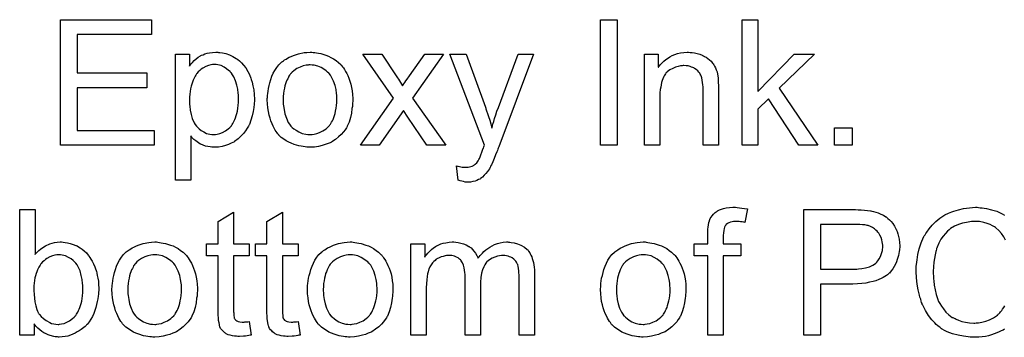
# Model space of a CAD drawing. Extents: x -1.6 to 9, y -2.8 to 5.2.
# Tile 148 of 197: x 6.447 to 7.074, y 1.787 to 1.989. Entities that reach past the tile are written whole.
import ezdxf

# ---------------------------------------------------------------- set-up
doc = ezdxf.new("R2010")
doc.units = 0
doc.layers.add('dfn6-15-57-c_document', color=1, linetype='CONTINUOUS')

msp = doc.modelspace()

# ---------------------------------------------------------------- linework, layer by layer
at = {"layer": 'dfn6-15-57-c_document', "color": 1}
for points in [[(6.530736, 1.979727), (6.483414, 1.979727), (6.483414, 1.955314), (6.527727, 1.955314), (6.527727, 1.945827), (6.483414, 1.945827), (6.483414, 1.918637), (6.532587, 1.918637), (6.532587, 1.90915), (6.47277, 1.90915), (6.47277, 1.989214), (6.530736, 1.989214), (6.530736, 1.979727)], [(6.827275, 1.90915), (6.81663, 1.90915), (6.81663, 1.989215), (6.827275, 1.989215), (6.827275, 1.90915)], [(6.916827, 1.943513), (6.940082, 1.967232), (6.952925, 1.967232), (6.930595, 1.945596), (6.955123, 1.90915), (6.942975, 1.90915), (6.923653, 1.938769), (6.916827, 1.932174), (6.916827, 1.90915), (6.906992, 1.90915), (6.906992, 1.989215), (6.916827, 1.989215), (6.916827, 1.943513)], [(6.573545, 1.968388), (6.574355, 1.968273), (6.57609, 1.968041), (6.578173, 1.967579), (6.580371, 1.966884), (6.582569, 1.965843), (6.584768, 1.96457), (6.584883, 1.96457), (6.584999, 1.964339), (6.585693, 1.963876), (6.586734, 1.96295), (6.588007, 1.961793), (6.589396, 1.960289), (6.590784, 1.958438), (6.592172, 1.95624), (6.593329, 1.95381), (6.593329, 1.953695), (6.593445, 1.953463), (6.593561, 1.953116), (6.593792, 1.952653), (6.594024, 1.951959), (6.594255, 1.951149), (6.594833, 1.949298), (6.595412, 1.946984), (6.595875, 1.944438), (6.596222, 1.941546), (6.596338, 1.938538), (6.596338, 1.938422), (6.596338, 1.938191), (6.596338, 1.937728), (6.596338, 1.937034), (6.596222, 1.936224), (6.596222, 1.935298), (6.59599, 1.933216), (6.595528, 1.93067), (6.594949, 1.928009), (6.594139, 1.925232), (6.593098, 1.922456), (6.593098, 1.92234), (6.592982, 1.922108), (6.592751, 1.921761), (6.59252, 1.921299), (6.59171, 1.920026), (6.590668, 1.918406), (6.589396, 1.91667), (6.587776, 1.914935), (6.585925, 1.913199), (6.583726, 1.91158), (6.583611, 1.91158), (6.583495, 1.911464), (6.583148, 1.911233), (6.582685, 1.911001), (6.581528, 1.910423), (6.579908, 1.909728), (6.577941, 1.909034), (6.575859, 1.908456), (6.573429, 1.907993), (6.570999, 1.907877), (6.570189, 1.907877), (6.569264, 1.907993), (6.568107, 1.908109), (6.566718, 1.90834), (6.565214, 1.908687), (6.56371, 1.90915), (6.562206, 1.909844), (6.56209, 1.90996), (6.561512, 1.910191), (6.560818, 1.910654), (6.559892, 1.911348), (6.558967, 1.912043), (6.55781, 1.912968), (6.556768, 1.914009), (6.555843, 1.915166), (6.555843, 1.886936), (6.546008, 1.886936), (6.546008, 1.967231), (6.554917, 1.967231), (6.554917, 1.959595), (6.555033, 1.959827), (6.555495, 1.960289), (6.556074, 1.961099), (6.557, 1.962025), (6.558041, 1.963182), (6.559198, 1.964223), (6.560586, 1.965264), (6.561975, 1.96619), (6.562206, 1.966306), (6.562669, 1.966537), (6.563595, 1.966884), (6.564752, 1.967347), (6.56614, 1.96781), (6.56776, 1.968157), (6.569611, 1.968388), (6.571694, 1.968504), (6.572966, 1.968504), (6.573545, 1.968388)], [(6.633709, 1.968389), (6.63475, 1.968273), (6.635907, 1.968041), (6.63718, 1.96781), (6.638684, 1.967579), (6.641808, 1.966537), (6.643427, 1.965959), (6.645047, 1.965149), (6.646667, 1.964339), (6.648287, 1.963182), (6.649791, 1.962025), (6.651295, 1.960637), (6.651411, 1.960521), (6.651642, 1.96029), (6.651989, 1.959827), (6.652452, 1.959248), (6.653031, 1.958438), (6.653725, 1.957397), (6.654419, 1.95624), (6.655113, 1.954967), (6.655807, 1.953579), (6.656502, 1.951843), (6.657196, 1.950108), (6.657774, 1.948141), (6.658237, 1.946058), (6.658584, 1.94386), (6.658816, 1.941546), (6.658931, 1.939001), (6.658931, 1.938885), (6.658931, 1.938538), (6.658931, 1.937959), (6.658931, 1.937149), (6.658816, 1.936224), (6.6587, 1.935067), (6.6587, 1.93391), (6.658468, 1.932637), (6.658121, 1.929745), (6.657427, 1.926852), (6.656617, 1.92396), (6.65546, 1.921299), (6.65546, 1.921183), (6.655345, 1.921067), (6.655113, 1.92072), (6.654882, 1.920257), (6.654072, 1.9191), (6.653031, 1.917712), (6.651642, 1.916092), (6.649907, 1.914472), (6.64794, 1.912852), (6.645626, 1.911348), (6.64551, 1.911348), (6.645394, 1.911233), (6.645047, 1.911001), (6.644469, 1.91077), (6.64389, 1.910539), (6.643196, 1.910307), (6.641461, 1.909613), (6.639494, 1.909034), (6.637064, 1.908456), (6.634519, 1.907993), (6.631742, 1.907877), (6.630585, 1.907877), (6.629659, 1.907993), (6.628618, 1.908109), (6.627461, 1.90834), (6.626073, 1.908572), (6.624684, 1.908803), (6.62156, 1.909729), (6.619825, 1.910423), (6.618205, 1.911117), (6.616585, 1.912043), (6.614965, 1.913084), (6.613461, 1.914241), (6.611957, 1.915629), (6.611841, 1.915745), (6.61161, 1.915976), (6.611263, 1.916439), (6.6108, 1.917133), (6.610222, 1.917943), (6.609643, 1.918869), (6.608949, 1.920026), (6.608255, 1.921414), (6.60756, 1.922918), (6.606866, 1.924654), (6.606288, 1.926505), (6.605709, 1.928472), (6.605247, 1.93067), (6.604899, 1.932984), (6.604668, 1.93553), (6.604552, 1.938191), (6.604552, 1.938422), (6.604552, 1.938885), (6.604668, 1.939695), (6.604668, 1.940852), (6.604784, 1.942124), (6.605015, 1.943744), (6.605247, 1.945364), (6.605709, 1.947215), (6.606172, 1.949066), (6.606751, 1.951033), (6.607445, 1.953116), (6.60837, 1.955083), (6.609296, 1.956934), (6.610569, 1.958785), (6.611841, 1.960521), (6.613461, 1.962025), (6.613577, 1.962141), (6.613808, 1.962256), (6.614271, 1.962603), (6.61485, 1.963066), (6.615544, 1.963529), (6.616469, 1.964108), (6.617395, 1.964686), (6.618552, 1.965265), (6.619825, 1.965843), (6.621213, 1.966422), (6.624337, 1.967463), (6.627924, 1.968273), (6.629775, 1.968389), (6.631742, 1.968504), (6.632899, 1.968504), (6.633709, 1.968389)], [(6.696997, 1.939232), (6.71817, 1.90915), (6.706137, 1.90915), (6.694104, 1.927084), (6.691327, 1.931364), (6.675708, 1.90915), (6.663791, 1.90915), (6.684964, 1.939232), (6.66541, 1.967232), (6.677443, 1.967232), (6.686584, 1.953463), (6.686699, 1.953348), (6.687046, 1.952885), (6.687509, 1.952075), (6.688088, 1.951265), (6.688666, 1.950224), (6.68936, 1.949182), (6.690055, 1.948141), (6.690633, 1.9471), (6.690749, 1.947215), (6.691096, 1.947678), (6.691559, 1.948372), (6.692137, 1.949182), (6.692831, 1.950224), (6.693526, 1.951265), (6.69503, 1.953463), (6.704864, 1.967232), (6.716781, 1.967232), (6.696997, 1.939232)], [(6.751954, 1.908225), (6.751954, 1.908109), (6.751838, 1.907762), (6.751607, 1.907299), (6.751376, 1.90672), (6.751029, 1.90591), (6.750681, 1.904985), (6.749872, 1.903018), (6.749062, 1.90082), (6.748136, 1.898621), (6.74721, 1.896655), (6.746748, 1.895845), (6.7464, 1.895035), (6.746285, 1.894803), (6.745938, 1.894225), (6.745359, 1.893415), (6.744665, 1.892374), (6.743739, 1.891217), (6.742698, 1.89006), (6.741657, 1.888903), (6.740384, 1.887977), (6.740268, 1.887861), (6.739806, 1.88763), (6.739111, 1.887283), (6.73807, 1.88682), (6.736913, 1.886357), (6.735525, 1.88601), (6.734021, 1.885779), (6.732285, 1.885663), (6.731822, 1.885663), (6.731244, 1.885779), (6.730434, 1.885779), (6.729508, 1.88601), (6.728467, 1.886242), (6.72731, 1.886473), (6.726037, 1.886936), (6.724996, 1.896076), (6.725112, 1.896076), (6.725574, 1.89596), (6.726153, 1.895845), (6.726847, 1.895613), (6.728698, 1.895266), (6.73055, 1.89515), (6.731128, 1.89515), (6.731707, 1.895266), (6.732401, 1.895266), (6.734136, 1.895613), (6.734946, 1.89596), (6.735756, 1.896307), (6.735872, 1.896307), (6.736103, 1.896539), (6.73645, 1.89677), (6.736913, 1.897117), (6.737954, 1.898043), (6.73888, 1.899316), (6.73888, 1.899431), (6.739111, 1.899663), (6.739343, 1.900126), (6.739574, 1.90082), (6.740037, 1.901745), (6.7405, 1.903134), (6.741194, 1.904754), (6.741888, 1.90672), (6.741888, 1.906836), (6.74212, 1.907299), (6.742351, 1.908109), (6.742814, 1.90915), (6.720831, 1.967232), (6.731244, 1.967232), (6.743392, 1.933563), (6.743392, 1.933447), (6.743508, 1.933331), (6.743624, 1.932984), (6.743739, 1.932406), (6.743971, 1.931827), (6.744202, 1.931133), (6.744781, 1.929513), (6.745475, 1.927546), (6.746169, 1.925232), (6.746863, 1.922803), (6.747557, 1.920142), (6.747557, 1.920257), (6.747673, 1.920489), (6.747789, 1.920836), (6.747905, 1.921299), (6.74802, 1.921877), (6.748252, 1.922571), (6.748715, 1.924307), (6.749293, 1.926274), (6.750103, 1.928588), (6.750797, 1.930902), (6.751723, 1.933331), (6.764218, 1.967232), (6.774053, 1.967232), (6.751954, 1.908225)], [(6.873786, 1.968389), (6.875059, 1.968273), (6.876563, 1.968041), (6.878183, 1.967694), (6.879918, 1.967232), (6.881538, 1.966537), (6.88177, 1.966422), (6.882232, 1.96619), (6.883042, 1.965843), (6.883968, 1.965265), (6.885125, 1.96457), (6.886166, 1.963645), (6.887207, 1.962719), (6.888133, 1.961562), (6.888249, 1.961447), (6.88848, 1.960984), (6.888827, 1.960405), (6.889406, 1.959595), (6.889868, 1.958438), (6.890331, 1.957281), (6.89091, 1.955893), (6.891257, 1.954389), (6.891257, 1.954273), (6.891373, 1.95381), (6.891488, 1.953116), (6.891604, 1.95219), (6.891604, 1.950802), (6.89172, 1.949182), (6.891835, 1.947215), (6.891835, 1.944786), (6.891835, 1.90915), (6.882001, 1.90915), (6.882001, 1.944323), (6.882001, 1.944439), (6.882001, 1.944554), (6.882001, 1.945364), (6.882001, 1.946406), (6.881885, 1.947678), (6.88177, 1.949182), (6.881538, 1.950686), (6.881191, 1.952075), (6.880844, 1.953348), (6.880844, 1.953463), (6.880613, 1.95381), (6.880265, 1.954389), (6.879918, 1.955083), (6.87934, 1.955777), (6.878646, 1.956587), (6.87772, 1.957397), (6.876679, 1.958091), (6.876563, 1.958207), (6.876216, 1.958438), (6.875522, 1.95867), (6.874712, 1.959017), (6.873786, 1.959364), (6.872629, 1.959711), (6.871241, 1.959827), (6.869852, 1.959942), (6.869274, 1.959942), (6.868811, 1.959827), (6.867654, 1.959711), (6.86615, 1.95948), (6.86453, 1.958901), (6.862679, 1.958207), (6.860828, 1.957281), (6.859092, 1.955893), (6.858861, 1.955661), (6.858398, 1.955083), (6.858051, 1.95462), (6.857704, 1.954042), (6.857241, 1.953348), (6.856894, 1.952538), (6.856431, 1.951612), (6.855968, 1.950455), (6.855621, 1.949182), (6.855274, 1.947794), (6.855043, 1.94629), (6.854811, 1.94467), (6.85458, 1.942703), (6.85458, 1.940736), (6.85458, 1.90915), (6.844745, 1.90915), (6.844745, 1.967232), (6.853539, 1.967232), (6.853539, 1.958901), (6.853654, 1.959017), (6.853886, 1.959364), (6.854233, 1.959827), (6.854696, 1.960405), (6.85539, 1.961099), (6.8562, 1.961909), (6.857125, 1.962835), (6.858282, 1.963761), (6.859439, 1.96457), (6.860828, 1.965496), (6.862332, 1.966306), (6.863952, 1.967), (6.865803, 1.967579), (6.867654, 1.968041), (6.869737, 1.968389), (6.871935, 1.968504), (6.872861, 1.968504), (6.873786, 1.968389)], [(6.570768, 1.960752), (6.570189, 1.960752), (6.569727, 1.960637), (6.56857, 1.960405), (6.567065, 1.960058), (6.56533, 1.959364), (6.563479, 1.958322), (6.562438, 1.957628), (6.561512, 1.956818), (6.560586, 1.955893), (6.559661, 1.954851), (6.559661, 1.954736), (6.559429, 1.95462), (6.559198, 1.954273), (6.558967, 1.95381), (6.558619, 1.953116), (6.558157, 1.952422), (6.557694, 1.951496), (6.557347, 1.950571), (6.556884, 1.949414), (6.556421, 1.948141), (6.556074, 1.946753), (6.555611, 1.945248), (6.55538, 1.943513), (6.555148, 1.941777), (6.554917, 1.939926), (6.554917, 1.937844), (6.554917, 1.937728), (6.554917, 1.937381), (6.554917, 1.936802), (6.555033, 1.935992), (6.555033, 1.935067), (6.555148, 1.934025), (6.555495, 1.931596), (6.556074, 1.928819), (6.556768, 1.926158), (6.557925, 1.923497), (6.558619, 1.92234), (6.559429, 1.921299), (6.559661, 1.921067), (6.560239, 1.920489), (6.561165, 1.919563), (6.562438, 1.918637), (6.564057, 1.917712), (6.565908, 1.916786), (6.567991, 1.916208), (6.569148, 1.916092), (6.570305, 1.915976), (6.570999, 1.915976), (6.571462, 1.916092), (6.572619, 1.916323), (6.574239, 1.91667), (6.575974, 1.917365), (6.577826, 1.91829), (6.579677, 1.919679), (6.580602, 1.920489), (6.581528, 1.921414), (6.581528, 1.92153), (6.581759, 1.921646), (6.581991, 1.921993), (6.582222, 1.922456), (6.582685, 1.923034), (6.583032, 1.923844), (6.583495, 1.924654), (6.583958, 1.925695), (6.584305, 1.926736), (6.584768, 1.928125), (6.58523, 1.929513), (6.585578, 1.931017), (6.585809, 1.932753), (6.58604, 1.934604), (6.586272, 1.936571), (6.586272, 1.938653), (6.586272, 1.938769), (6.586272, 1.939116), (6.586272, 1.939695), (6.586156, 1.940505), (6.586156, 1.94143), (6.58604, 1.942472), (6.585693, 1.944901), (6.585115, 1.947562), (6.584305, 1.950224), (6.583148, 1.952885), (6.582454, 1.954157), (6.581644, 1.955199), (6.581644, 1.955314), (6.581412, 1.95543), (6.580834, 1.956124), (6.579908, 1.956934), (6.578636, 1.957975), (6.577016, 1.959017), (6.575164, 1.959942), (6.573082, 1.960521), (6.571925, 1.960637), (6.570768, 1.960752)], [(6.631742, 1.960405), (6.631048, 1.960405), (6.630469, 1.96029), (6.629196, 1.960174), (6.627461, 1.959711), (6.625494, 1.959017), (6.623411, 1.958091), (6.621444, 1.956703), (6.620403, 1.955777), (6.619478, 1.954852), (6.619478, 1.954736), (6.619246, 1.95462), (6.619015, 1.954273), (6.618668, 1.95381), (6.618321, 1.953232), (6.617974, 1.952538), (6.617511, 1.951612), (6.617048, 1.950686), (6.616585, 1.949529), (6.616122, 1.948372), (6.615775, 1.946984), (6.615428, 1.94548), (6.615081, 1.94386), (6.61485, 1.942125), (6.614734, 1.940158), (6.614618, 1.938191), (6.614618, 1.938075), (6.614618, 1.937728), (6.614618, 1.937149), (6.614734, 1.93634), (6.614734, 1.935414), (6.61485, 1.934373), (6.615197, 1.931943), (6.615775, 1.929166), (6.616701, 1.926389), (6.617858, 1.923728), (6.618668, 1.922571), (6.619478, 1.921414), (6.619593, 1.921414), (6.619709, 1.921183), (6.620403, 1.920604), (6.621444, 1.919679), (6.622833, 1.918753), (6.624568, 1.917712), (6.626651, 1.916786), (6.629081, 1.916208), (6.630353, 1.916092), (6.631742, 1.915976), (6.632436, 1.915976), (6.633015, 1.916092), (6.634287, 1.916323), (6.636023, 1.916671), (6.637874, 1.917365), (6.639957, 1.91829), (6.641923, 1.919679), (6.642965, 1.920604), (6.64389, 1.92153), (6.644006, 1.921646), (6.644122, 1.921761), (6.644353, 1.922109), (6.6447, 1.922571), (6.645047, 1.92315), (6.64551, 1.923844), (6.645973, 1.92477), (6.646436, 1.925695), (6.646899, 1.926852), (6.647246, 1.928125), (6.647708, 1.929513), (6.648056, 1.931017), (6.648403, 1.932753), (6.648634, 1.934488), (6.648865, 1.936455), (6.648865, 1.938538), (6.648865, 1.938654), (6.648865, 1.939001), (6.648865, 1.939579), (6.64875, 1.940273), (6.64875, 1.941199), (6.648634, 1.94224), (6.648287, 1.94467), (6.647708, 1.947215), (6.646783, 1.949992), (6.64551, 1.952538), (6.644816, 1.95381), (6.64389, 1.954852), (6.64389, 1.954967), (6.643659, 1.955083), (6.642965, 1.955777), (6.641923, 1.956587), (6.640535, 1.957628), (6.6388, 1.95867), (6.636717, 1.959595), (6.634403, 1.960174), (6.63313, 1.96029), (6.631742, 1.960405)], [(6.976991, 1.90915), (6.965768, 1.90915), (6.965768, 1.920373), (6.976991, 1.920373), (6.976991, 1.90915)], [(6.903752, 1.869534), (6.905141, 1.869419), (6.906761, 1.869187), (6.908381, 1.868956), (6.910232, 1.868609), (6.908728, 1.860047), (6.908612, 1.860047), (6.908265, 1.860163), (6.907686, 1.860278), (6.906876, 1.860394), (6.905951, 1.860394), (6.905025, 1.86051), (6.902943, 1.860626), (6.902248, 1.860626), (6.901439, 1.86051), (6.900513, 1.860394), (6.899472, 1.860163), (6.89843, 1.859816), (6.897505, 1.859353), (6.896695, 1.858659), (6.896579, 1.858543), (6.896463, 1.858312), (6.896116, 1.857849), (6.895769, 1.857039), (6.895422, 1.856113), (6.895191, 1.854956), (6.894959, 1.853452), (6.894844, 1.851601), (6.894844, 1.846279), (6.906066, 1.846279), (6.906066, 1.838642), (6.894844, 1.838642), (6.894844, 1.788197), (6.885009, 1.788197), (6.885009, 1.838642), (6.876332, 1.838642), (6.876332, 1.846279), (6.885009, 1.846279), (6.885009, 1.852411), (6.885009, 1.852526), (6.885009, 1.852642), (6.885009, 1.853336), (6.885125, 1.854378), (6.885125, 1.85565), (6.88524, 1.857039), (6.885472, 1.858543), (6.885703, 1.859931), (6.88605, 1.861088), (6.886166, 1.861204), (6.886282, 1.861783), (6.886629, 1.862477), (6.887207, 1.863287), (6.887902, 1.864212), (6.888712, 1.865254), (6.889753, 1.866295), (6.891025, 1.86722), (6.891141, 1.867336), (6.89172, 1.867568), (6.89253, 1.86803), (6.893687, 1.868493), (6.895075, 1.86884), (6.89681, 1.869303), (6.898777, 1.869534), (6.901091, 1.86965), (6.902711, 1.86965), (6.903752, 1.869534)], [(7.074063, 1.792015), (7.073137, 1.791437), (7.071865, 1.790858), (7.070592, 1.79028), (7.069088, 1.789586), (7.067468, 1.789007), (7.065733, 1.788429), (7.063881, 1.78785), (7.061914, 1.787387), (7.059832, 1.787156), (7.057633, 1.786925), (7.055319, 1.786809), (7.054047, 1.786809), (7.053121, 1.786925), (7.05208, 1.786925), (7.050807, 1.78704), (7.049419, 1.787272), (7.047799, 1.787503), (7.044444, 1.788082), (7.040973, 1.789007), (7.037502, 1.79028), (7.035882, 1.79109), (7.034262, 1.792015), (7.034146, 1.792131), (7.033915, 1.792247), (7.033452, 1.792594), (7.032989, 1.793057), (7.032295, 1.79352), (7.031485, 1.794214), (7.03056, 1.795024), (7.029634, 1.795949), (7.028708, 1.796991), (7.027667, 1.798032), (7.025585, 1.800693), (7.023618, 1.803817), (7.021882, 1.807288), (7.021882, 1.807403), (7.021651, 1.807751), (7.021535, 1.808329), (7.021188, 1.809023), (7.020957, 1.809949), (7.020609, 1.811106), (7.020147, 1.812379), (7.0198, 1.813767), (7.019453, 1.815271), (7.01899, 1.817007), (7.018411, 1.820593), (7.017948, 1.824643), (7.017717, 1.828808), (7.017717, 1.828924), (7.017717, 1.829387), (7.017717, 1.830081), (7.017833, 1.830891), (7.017833, 1.832048), (7.017948, 1.833205), (7.018064, 1.834709), (7.018296, 1.836213), (7.018874, 1.839568), (7.019684, 1.843271), (7.020841, 1.846973), (7.022461, 1.85056), (7.022576, 1.850675), (7.022692, 1.851022), (7.022923, 1.851485), (7.023386, 1.852064), (7.023849, 1.852874), (7.024428, 1.853799), (7.025932, 1.855882), (7.027899, 1.858196), (7.030213, 1.86051), (7.032874, 1.862824), (7.035998, 1.864791), (7.036113, 1.864906), (7.03646, 1.865022), (7.036923, 1.865254), (7.037502, 1.865601), (7.038427, 1.865948), (7.039353, 1.866295), (7.04051, 1.866758), (7.041783, 1.86722), (7.043171, 1.867683), (7.044675, 1.868146), (7.047915, 1.86884), (7.051617, 1.869419), (7.055435, 1.86965), (7.056592, 1.86965), (7.057402, 1.869534)], [(7.057402, 1.869534), (7.058443, 1.869419), (7.059716, 1.869303), (7.060989, 1.869187), (7.062493, 1.86884), (7.065617, 1.868146), (7.069088, 1.867105), (7.070823, 1.86641), (7.072443, 1.865601), (7.074063, 1.864559)], [(6.456688, 1.839684), (6.456803, 1.839799), (6.456919, 1.840031), (6.457266, 1.840378), (6.457845, 1.840956), (6.458423, 1.841535), (6.459117, 1.842229), (6.460043, 1.842923), (6.460969, 1.843618), (6.463283, 1.845122), (6.465944, 1.846279), (6.467448, 1.846857), (6.469068, 1.847204), (6.470803, 1.847436), (6.472539, 1.847551), (6.473464, 1.847551), (6.474506, 1.847436), (6.475778, 1.84732), (6.477282, 1.846973), (6.479018, 1.846626), (6.480869, 1.846047), (6.482605, 1.845353), (6.482836, 1.845237), (6.483414, 1.845006), (6.48434, 1.844427), (6.485381, 1.843733), (6.486654, 1.842923), (6.487927, 1.841882), (6.489315, 1.840609), (6.490472, 1.839221), (6.490588, 1.839105), (6.490935, 1.838527), (6.491513, 1.837717), (6.492208, 1.836676), (6.493017, 1.835287), (6.493827, 1.833667), (6.494637, 1.831816), (6.495332, 1.829849), (6.495332, 1.829734), (6.495447, 1.829618), (6.495563, 1.829271), (6.495679, 1.828924), (6.49591, 1.827767), (6.496257, 1.826263), (6.496604, 1.824527), (6.496951, 1.82256), (6.497067, 1.820362), (6.497183, 1.818048), (6.497183, 1.817932), (6.497183, 1.817354), (6.497183, 1.816659), (6.497067, 1.815618), (6.496951, 1.814345), (6.496836, 1.812957), (6.496604, 1.811337), (6.496257, 1.809602), (6.495332, 1.805899), (6.494753, 1.803932), (6.494059, 1.802081), (6.493249, 1.800114), (6.492208, 1.798379), (6.491051, 1.796643), (6.489778, 1.795024), (6.489662, 1.794908), (6.489431, 1.794676), (6.489084, 1.794329), (6.488505, 1.793751), (6.487695, 1.793172), (6.486885, 1.792478), (6.48596, 1.791784), (6.484803, 1.790974), (6.48353, 1.79028), (6.482257, 1.78947), (6.479133, 1.788197), (6.477514, 1.787619), (6.475778, 1.787272), (6.473927, 1.78704), (6.472076, 1.786925), (6.471613, 1.786925), (6.471034, 1.78704), (6.47034, 1.78704), (6.46953, 1.787156), (6.468489, 1.787387), (6.466175, 1.787966), (6.464902, 1.788429), (6.46363, 1.789007), (6.462241, 1.789701), (6.460969, 1.790511), (6.45958, 1.791553), (6.458307, 1.792709), (6.45715, 1.793982), (6.455993, 1.795486), (6.455993, 1.788197), (6.446853, 1.788197), (6.446853, 1.868262), (6.456688, 1.868262), (6.456688, 1.839684)], [(6.583032, 1.846279), (6.592982, 1.846279), (6.592982, 1.838642), (6.583032, 1.838642), (6.583032, 1.804511), (6.583032, 1.80428), (6.583032, 1.803817), (6.583032, 1.803122), (6.583148, 1.802313), (6.583264, 1.800461), (6.583379, 1.799651), (6.583495, 1.799073), (6.583611, 1.798842), (6.583958, 1.798379), (6.584421, 1.7978), (6.58523, 1.797222), (6.585462, 1.797106), (6.58604, 1.796875), (6.587082, 1.796643), (6.588586, 1.796528), (6.589743, 1.796528), (6.590321, 1.796643), (6.591131, 1.796643), (6.592057, 1.796759), (6.592982, 1.796875), (6.594255, 1.788197), (6.594024, 1.788197), (6.593561, 1.788082), (6.592751, 1.787966), (6.59171, 1.78785), (6.590553, 1.787619), (6.58928, 1.787503), (6.586734, 1.787387), (6.585809, 1.787387), (6.584883, 1.787503), (6.583726, 1.787619), (6.582338, 1.787734), (6.580949, 1.788082), (6.579677, 1.788429), (6.578404, 1.789007), (6.578288, 1.789123), (6.577941, 1.789354), (6.577479, 1.789701), (6.576784, 1.79028), (6.576206, 1.790858), (6.575512, 1.791668), (6.574817, 1.792478), (6.574355, 1.793519), (6.574355, 1.793635), (6.574123, 1.794098), (6.574007, 1.794908), (6.573776, 1.796065), (6.573545, 1.797569), (6.573429, 1.798495), (6.573429, 1.799536), (6.573313, 1.800809), (6.573198, 1.802081), (6.573198, 1.80347), (6.573198, 1.805089), (6.573198, 1.838642), (6.565908, 1.838642), (6.565908, 1.846279), (6.573198, 1.846279), (6.573198, 1.860625), (6.583032, 1.866526), (6.583032, 1.846279)], [(6.614155, 1.846279), (6.624106, 1.846279), (6.624106, 1.838642), (6.614155, 1.838642), (6.614155, 1.804511), (6.614155, 1.80428), (6.614155, 1.803817), (6.614155, 1.803123), (6.614271, 1.802313), (6.614387, 1.800461), (6.614502, 1.799652), (6.614618, 1.799073), (6.614734, 1.798842), (6.615081, 1.798379), (6.615544, 1.7978), (6.616354, 1.797222), (6.616585, 1.797106), (6.617164, 1.796875), (6.618205, 1.796643), (6.619709, 1.796528), (6.620866, 1.796528), (6.621444, 1.796643), (6.622254, 1.796643), (6.62318, 1.796759), (6.624106, 1.796875), (6.625378, 1.788197), (6.625147, 1.788197), (6.624684, 1.788082), (6.623874, 1.787966), (6.622833, 1.78785), (6.621676, 1.787619), (6.620403, 1.787503), (6.617858, 1.787387), (6.616932, 1.787387), (6.616007, 1.787503), (6.61485, 1.787619), (6.613461, 1.787735), (6.612073, 1.788082), (6.6108, 1.788429), (6.609527, 1.789007), (6.609412, 1.789123), (6.609065, 1.789354), (6.608602, 1.789701), (6.607908, 1.79028), (6.607329, 1.790858), (6.606635, 1.791668), (6.605941, 1.792478), (6.605478, 1.793519), (6.605478, 1.793635), (6.605247, 1.794098), (6.605131, 1.794908), (6.604899, 1.796065), (6.604668, 1.797569), (6.604552, 1.798495), (6.604552, 1.799536), (6.604437, 1.800809), (6.604321, 1.802081), (6.604321, 1.80347), (6.604321, 1.805089), (6.604321, 1.838642), (6.597032, 1.838642), (6.597032, 1.846279), (6.604321, 1.846279), (6.604321, 1.860625), (6.614155, 1.866526), (6.614155, 1.846279)], [(6.980809, 1.868146), (6.982776, 1.86803), (6.984858, 1.867915), (6.986825, 1.867683), (6.988561, 1.867452), (6.988792, 1.867452), (6.989602, 1.86722), (6.990643, 1.866989), (6.992032, 1.866642), (6.993536, 1.866063), (6.995155, 1.865369), (6.996891, 1.864559), (6.998395, 1.863634), (6.998627, 1.863518), (6.999089, 1.863171), (6.999783, 1.862477), (7.000709, 1.861667), (7.00175, 1.860626), (7.002792, 1.859237), (7.003949, 1.857733), (7.004874, 1.855997), (7.00499, 1.855766), (7.005221, 1.855188), (7.005684, 1.854146), (7.006147, 1.852758), (7.006494, 1.851138), (7.006957, 1.849287), (7.007188, 1.847204), (7.007304, 1.845006), (7.007304, 1.84489), (7.007304, 1.844543), (7.007304, 1.84408), (7.007188, 1.843271), (7.007073, 1.842461), (7.006957, 1.841419), (7.006725, 1.840262), (7.006494, 1.83899), (7.005684, 1.836329), (7.005221, 1.83494), (7.004527, 1.833436), (7.003717, 1.831932), (7.002907, 1.830543), (7.001866, 1.829155), (7.000709, 1.827767), (7.000593, 1.827651), (7.000362, 1.82742), (7.000015, 1.827072), (6.999436, 1.826725), (6.998742, 1.826147), (6.997817, 1.825568), (6.99666, 1.824874), (6.995387, 1.824296), (6.993883, 1.823601), (6.992147, 1.822907), (6.990296, 1.822329), (6.988098, 1.821866), (6.985784, 1.821403), (6.983238, 1.821056), (6.980346, 1.820825), (6.977338, 1.820709), (6.956859, 1.820709), (6.956859, 1.788197), (6.946214, 1.788197), (6.946214, 1.868262), (6.979073, 1.868262), (6.980809, 1.868146)], [(6.979767, 1.858774), (6.956859, 1.858774), (6.956859, 1.830196), (6.978379, 1.830196), (6.979189, 1.830312), (6.979999, 1.830312), (6.980924, 1.830428), (6.983123, 1.830659), (6.985552, 1.831122), (6.987982, 1.831816), (6.99018, 1.832742), (6.991222, 1.83332), (6.992032, 1.834014), (6.992263, 1.834246), (6.992726, 1.834709), (6.99342, 1.835634), (6.99423, 1.836791), (6.99504, 1.838295), (6.995734, 1.840147), (6.996197, 1.842229), (6.996428, 1.844659), (6.996428, 1.844775), (6.996428, 1.84489), (6.996428, 1.845469), (6.996312, 1.84651), (6.996081, 1.847667), (6.99585, 1.84894), (6.995387, 1.850444), (6.994693, 1.851832), (6.993883, 1.853221), (6.993767, 1.853336), (6.99342, 1.853799), (6.992842, 1.854378), (6.992147, 1.855188), (6.991106, 1.855997), (6.989949, 1.856692), (6.988676, 1.857386), (6.987172, 1.857964), (6.987056, 1.857964), (6.986594, 1.85808), (6.9859, 1.858196), (6.984974, 1.858427), (6.983586, 1.858543), (6.98185, 1.858659), (6.979767, 1.858774)], [(7.074641, 1.848708), (7.073484, 1.850791), (7.072096, 1.852874), (7.07036, 1.854841), (7.068509, 1.856576), (7.068278, 1.856807), (7.067584, 1.85727), (7.066427, 1.857849), (7.064923, 1.858659), (7.062956, 1.859353), (7.060757, 1.860047), (7.058096, 1.86051), (7.055204, 1.860626), (7.054278, 1.860626), (7.0537, 1.86051), (7.05289, 1.86051), (7.051964, 1.860394), (7.049766, 1.860047), (7.047336, 1.859584), (7.044791, 1.858774), (7.04213, 1.857617), (7.0397, 1.856113), (7.039584, 1.856113), (7.039469, 1.855882), (7.038659, 1.855303), (7.037617, 1.854378), (7.036345, 1.852989), (7.034841, 1.851254), (7.033452, 1.849287), (7.03218, 1.846857), (7.031023, 1.844196), (7.031023, 1.84408), (7.030907, 1.843849), (7.030791, 1.843502), (7.030675, 1.842923), (7.030444, 1.842229), (7.030213, 1.841419), (7.029865, 1.839452), (7.029403, 1.837138), (7.02894, 1.834593), (7.028708, 1.831816), (7.028593, 1.828808), (7.028593, 1.828692), (7.028593, 1.828345), (7.028593, 1.827767), (7.028593, 1.827072), (7.028708, 1.826263), (7.028708, 1.825221), (7.028824, 1.824064), (7.02894, 1.822792), (7.029287, 1.820015), (7.029865, 1.817007), (7.03056, 1.813998), (7.031485, 1.81099), (7.031485, 1.810874), (7.031601, 1.810643), (7.031832, 1.810296), (7.032064, 1.809717), (7.032758, 1.808329), (7.033799, 1.806709), (7.035072, 1.804858), (7.036692, 1.802891), (7.038543, 1.801156), (7.040741, 1.799536), (7.040857, 1.799536), (7.041088, 1.79942), (7.041435, 1.799189), (7.041898, 1.798957), (7.042477, 1.798726), (7.043171, 1.798379), (7.044791, 1.797685), (7.046873, 1.796991), (7.049187, 1.796412), (7.051733, 1.795949), (7.054394, 1.795833), (7.055204, 1.795833), (7.055898, 1.795949), (7.056708, 1.795949), (7.057518, 1.796065), (7.0596, 1.796528), (7.06203, 1.797106), (7.06446, 1.798032), (7.067005, 1.799304), (7.068278, 1.799999), (7.069435, 1.800924), (7.069551, 1.80104), (7.069666, 1.801156), (7.070013, 1.801503), (7.070476, 1.80185), (7.070939, 1.802428), (7.071517, 1.803123), (7.072212, 1.803817), (7.07279, 1.804742), (7.073484, 1.805784), (7.074294, 1.806941)], [(6.534785, 1.847436), (6.535827, 1.84732), (6.536984, 1.847089), (6.538256, 1.846857), (6.53976, 1.846626), (6.542884, 1.845584), (6.544504, 1.845006), (6.546124, 1.844196), (6.547744, 1.843386), (6.549363, 1.842229), (6.550868, 1.841072), (6.552372, 1.839684), (6.552487, 1.839568), (6.552719, 1.839337), (6.553066, 1.838874), (6.553529, 1.838295), (6.554107, 1.837485), (6.554801, 1.836444), (6.555495, 1.835287), (6.55619, 1.834014), (6.556884, 1.832626), (6.557578, 1.83089), (6.558272, 1.829155), (6.558851, 1.827188), (6.559314, 1.825105), (6.559661, 1.822907), (6.559892, 1.820593), (6.560008, 1.818048), (6.560008, 1.817932), (6.560008, 1.817585), (6.560008, 1.817006), (6.560008, 1.816197), (6.559892, 1.815271), (6.559776, 1.814114), (6.559776, 1.812957), (6.559545, 1.811684), (6.559198, 1.808792), (6.558504, 1.805899), (6.557694, 1.803007), (6.556537, 1.800346), (6.556537, 1.80023), (6.556421, 1.800114), (6.55619, 1.799767), (6.555958, 1.799304), (6.555148, 1.798147), (6.554107, 1.796759), (6.552719, 1.795139), (6.550983, 1.793519), (6.549016, 1.7919), (6.546702, 1.790396), (6.546587, 1.790396), (6.546471, 1.79028), (6.546124, 1.790048), (6.545545, 1.789817), (6.544967, 1.789586), (6.544273, 1.789354), (6.542537, 1.78866), (6.54057, 1.788082), (6.538141, 1.787503), (6.535595, 1.78704), (6.532818, 1.786925), (6.531661, 1.786925), (6.530736, 1.78704), (6.529694, 1.787156), (6.528537, 1.787387), (6.527149, 1.787619), (6.525761, 1.78785), (6.522637, 1.788776), (6.520901, 1.78947), (6.519281, 1.790164), (6.517662, 1.79109), (6.516042, 1.792131), (6.514538, 1.793288), (6.513034, 1.794676), (6.512918, 1.794792), (6.512686, 1.795024), (6.512339, 1.795486), (6.511877, 1.79618), (6.511298, 1.79699), (6.51072, 1.797916), (6.510025, 1.799073), (6.509331, 1.800461), (6.508637, 1.801966), (6.507943, 1.803701), (6.507364, 1.805552), (6.506786, 1.807519), (6.506323, 1.809717), (6.505976, 1.812031), (6.505744, 1.814577), (6.505629, 1.817238), (6.505629, 1.817469), (6.505629, 1.817932), (6.505744, 1.818742), (6.505744, 1.819899), (6.50586, 1.821172), (6.506092, 1.822792), (6.506323, 1.824411), (6.506786, 1.826263), (6.507249, 1.828114), (6.507827, 1.830081), (6.508521, 1.832163), (6.509447, 1.83413), (6.510373, 1.835981), (6.511645, 1.837832), (6.512918, 1.839568), (6.514538, 1.841072), (6.514653, 1.841188), (6.514885, 1.841303), (6.515348, 1.841651), (6.515926, 1.842113), (6.51662, 1.842576), (6.517546, 1.843155), (6.518471, 1.843733), (6.519628, 1.844312), (6.520901, 1.84489), (6.52229, 1.845469), (6.525413, 1.84651), (6.529, 1.84732), (6.530851, 1.847436), (6.532818, 1.847551), (6.533975, 1.847551), (6.534785, 1.847436)], [(6.659278, 1.847436), (6.66032, 1.84732), (6.661477, 1.847089), (6.662749, 1.846857), (6.664253, 1.846626), (6.667377, 1.845584), (6.668997, 1.845006), (6.670617, 1.844196), (6.672237, 1.843386), (6.673857, 1.842229), (6.675361, 1.841072), (6.676865, 1.839684), (6.67698, 1.839568), (6.677212, 1.839337), (6.677559, 1.838874), (6.678022, 1.838295), (6.6786, 1.837486), (6.679294, 1.836444), (6.679989, 1.835287), (6.680683, 1.834014), (6.681377, 1.832626), (6.682071, 1.830891), (6.682766, 1.829155), (6.683344, 1.827188), (6.683807, 1.825106), (6.684154, 1.822907), (6.684385, 1.820593), (6.684501, 1.818048), (6.684501, 1.817932), (6.684501, 1.817585), (6.684501, 1.817007), (6.684501, 1.816197), (6.684385, 1.815271), (6.68427, 1.814114), (6.68427, 1.812957), (6.684038, 1.811684), (6.683691, 1.808792), (6.682997, 1.805899), (6.682187, 1.803007), (6.68103, 1.800346), (6.68103, 1.80023), (6.680914, 1.800114), (6.680683, 1.799767), (6.680452, 1.799304), (6.679642, 1.798148), (6.6786, 1.796759), (6.677212, 1.795139), (6.675476, 1.79352), (6.67351, 1.7919), (6.671195, 1.790396), (6.67108, 1.790396), (6.670964, 1.79028), (6.670617, 1.790049), (6.670038, 1.789817), (6.66946, 1.789586), (6.668766, 1.789354), (6.66703, 1.78866), (6.665063, 1.788082), (6.662634, 1.787503), (6.660088, 1.78704), (6.657311, 1.786925), (6.656154, 1.786925), (6.655229, 1.78704), (6.654188, 1.787156), (6.653031, 1.787387), (6.651642, 1.787619), (6.650254, 1.78785), (6.64713, 1.788776), (6.645394, 1.78947), (6.643775, 1.790164), (6.642155, 1.79109), (6.640535, 1.792131), (6.639031, 1.793288), (6.637527, 1.794677), (6.637411, 1.794792), (6.63718, 1.795024), (6.636833, 1.795486), (6.63637, 1.796181), (6.635791, 1.796991), (6.635213, 1.797916), (6.634519, 1.799073), (6.633824, 1.800461), (6.63313, 1.801966), (6.632436, 1.803701), (6.631858, 1.805552), (6.631279, 1.807519), (6.630816, 1.809717), (6.630469, 1.812032), (6.630238, 1.814577), (6.630122, 1.817238), (6.630122, 1.817469), (6.630122, 1.817932), (6.630238, 1.818742), (6.630238, 1.819899), (6.630353, 1.821172), (6.630585, 1.822792), (6.630816, 1.824411), (6.631279, 1.826263), (6.631742, 1.828114), (6.63232, 1.830081), (6.633015, 1.832163), (6.63394, 1.83413), (6.634866, 1.835981), (6.636138, 1.837833), (6.637411, 1.839568), (6.639031, 1.841072), (6.639147, 1.841188), (6.639378, 1.841304), (6.639841, 1.841651), (6.640419, 1.842113), (6.641114, 1.842576), (6.642039, 1.843155), (6.642965, 1.843733), (6.644122, 1.844312), (6.645394, 1.84489), (6.646783, 1.845469), (6.649907, 1.84651), (6.653493, 1.84732), (6.655345, 1.847436), (6.657311, 1.847551), (6.658468, 1.847551), (6.659278, 1.847436)], [(6.758202, 1.847436), (6.759012, 1.847436), (6.759822, 1.84732), (6.761789, 1.846973), (6.763871, 1.846394), (6.766069, 1.845469), (6.768268, 1.844312), (6.770119, 1.842692), (6.77035, 1.842461), (6.770813, 1.841766), (6.771623, 1.840725), (6.77197, 1.839915), (6.772433, 1.839105), (6.772896, 1.838064), (6.773243, 1.837023), (6.773706, 1.835866), (6.774053, 1.834477), (6.774284, 1.833089), (6.774516, 1.831469), (6.774747, 1.829849), (6.774747, 1.827998), (6.774747, 1.788197), (6.764913, 1.788197), (6.764913, 1.824643), (6.764913, 1.824758), (6.764913, 1.824874), (6.764913, 1.825568), (6.764913, 1.82661), (6.764797, 1.827882), (6.764681, 1.829271), (6.764565, 1.830659), (6.764334, 1.832048), (6.763987, 1.833089), (6.763987, 1.833205), (6.763756, 1.833552), (6.763524, 1.834014), (6.763177, 1.834593), (6.762714, 1.835287), (6.762136, 1.835981), (6.761441, 1.836676), (6.760516, 1.83737), (6.7604, 1.837486), (6.760053, 1.837601), (6.75959, 1.837833), (6.75878, 1.83818), (6.757971, 1.838527), (6.756929, 1.838758), (6.755888, 1.838874), (6.754615, 1.83899), (6.754037, 1.83899), (6.753574, 1.838874), (6.752417, 1.838758), (6.751029, 1.838527), (6.749409, 1.837948), (6.747673, 1.837254), (6.745938, 1.836213), (6.744318, 1.834824), (6.744202, 1.834593), (6.743739, 1.834014), (6.743045, 1.833089), (6.742351, 1.8317), (6.741541, 1.829849), (6.740963, 1.827651), (6.7405, 1.82499), (6.740268, 1.821866), (6.740268, 1.788197), (6.730434, 1.788197), (6.730434, 1.8258), (6.730434, 1.825916), (6.730434, 1.826147), (6.730434, 1.826378), (6.730434, 1.826841), (6.730318, 1.828114), (6.730087, 1.829502), (6.729855, 1.831122), (6.729393, 1.832742), (6.728814, 1.834246), (6.728004, 1.835634), (6.727889, 1.83575), (6.727541, 1.836213), (6.726963, 1.836676), (6.726153, 1.83737), (6.725112, 1.837948), (6.723723, 1.838527), (6.722104, 1.838874), (6.720137, 1.83899), (6.719442, 1.83899), (6.718632, 1.838874), (6.717707, 1.838758), (6.71655, 1.838411), (6.715162, 1.838064), (6.713889, 1.837486), (6.7125, 1.836791), (6.712385, 1.836676), (6.711922, 1.836329), (6.711343, 1.835866), (6.710533, 1.835171), (6.709724, 1.834246), (6.708914, 1.833089), (6.708104, 1.831816), (6.70741, 1.830312), (6.707294, 1.830081), (6.707178, 1.829502), (6.706947, 1.828577), (6.7066, 1.827304), (6.706253, 1.825568), (6.706021, 1.823486), (6.705905, 1.821056), (6.70579, 1.818279), (6.70579, 1.788197), (6.695955, 1.788197), (6.695955, 1.846279), (6.704748, 1.846279), (6.704748, 1.837948), (6.704864, 1.83818), (6.705211, 1.838642), (6.705905, 1.839452), (6.706715, 1.840378), (6.707757, 1.841535), (6.709029, 1.842692), (6.710418, 1.843849), (6.712038, 1.84489), (6.712269, 1.845006), (6.712847, 1.845353), (6.713773, 1.8457), (6.715046, 1.846279), (6.71655, 1.846742), (6.718285, 1.847089), (6.720252, 1.847436), (6.722335, 1.847551), (6.723376, 1.847551), (6.724649, 1.847436), (6.726037, 1.847204), (6.727773, 1.846857), (6.729508, 1.846394), (6.731244, 1.8457), (6.732864, 1.844775), (6.733095, 1.844659), (6.733558, 1.844312), (6.734252, 1.843733), (6.735178, 1.842808), (6.736103, 1.841766), (6.737145, 1.840494), (6.73807, 1.83899), (6.738764, 1.837254), (6.73888, 1.83737), (6.739111, 1.837717), (6.739458, 1.83818), (6.740037, 1.838874), (6.740731, 1.839684), (6.741541, 1.840494), (6.742467, 1.841419), (6.743624, 1.842461), (6.744896, 1.843386), (6.746169, 1.844312), (6.747673, 1.845122), (6.749293, 1.845932), (6.751029, 1.846626), (6.75288, 1.847089), (6.754731, 1.847436), (6.756814, 1.847551), (6.757623, 1.847551), (6.758202, 1.847436)], [(6.845903, 1.847436), (6.846944, 1.84732), (6.848101, 1.847089), (6.849373, 1.846857), (6.850878, 1.846626), (6.854002, 1.845584), (6.855621, 1.845006), (6.857241, 1.844196), (6.858861, 1.843386), (6.860481, 1.842229), (6.861985, 1.841072), (6.863489, 1.839684), (6.863605, 1.839568), (6.863836, 1.839337), (6.864183, 1.838874), (6.864646, 1.838295), (6.865224, 1.837486), (6.865919, 1.836444), (6.866613, 1.835287), (6.867307, 1.834014), (6.868001, 1.832626), (6.868695, 1.830891), (6.86939, 1.829155), (6.869968, 1.827188), (6.870431, 1.825106), (6.870778, 1.822907), (6.871009, 1.820593), (6.871125, 1.818048), (6.871125, 1.817932), (6.871125, 1.817585), (6.871125, 1.817007), (6.871125, 1.816197), (6.871009, 1.815271), (6.870894, 1.814114), (6.870894, 1.812957), (6.870662, 1.811684), (6.870315, 1.808792), (6.869621, 1.805899), (6.868811, 1.803007), (6.867654, 1.800346), (6.867654, 1.80023), (6.867538, 1.800114), (6.867307, 1.799767), (6.867076, 1.799304), (6.866266, 1.798148), (6.865224, 1.796759), (6.863836, 1.795139), (6.8621, 1.79352), (6.860134, 1.7919), (6.85782, 1.790396), (6.857704, 1.790396), (6.857588, 1.79028), (6.857241, 1.790049), (6.856663, 1.789817), (6.856084, 1.789586), (6.85539, 1.789354), (6.853654, 1.78866), (6.851688, 1.788082), (6.849258, 1.787503), (6.846712, 1.78704), (6.843936, 1.786925), (6.842779, 1.786925), (6.841853, 1.78704), (6.840812, 1.787156), (6.839655, 1.787387), (6.838266, 1.787619), (6.836878, 1.78785), (6.833754, 1.788776), (6.832019, 1.78947), (6.830399, 1.790164), (6.828779, 1.79109), (6.827159, 1.792131), (6.825655, 1.793288), (6.824151, 1.794677), (6.824035, 1.794792), (6.823804, 1.795024), (6.823457, 1.795486), (6.822994, 1.796181), (6.822415, 1.796991), (6.821837, 1.797916), (6.821143, 1.799073), (6.820449, 1.800461), (6.819754, 1.801966), (6.81906, 1.803701), (6.818482, 1.805552), (6.817903, 1.807519), (6.81744, 1.809717), (6.817093, 1.812032), (6.816862, 1.814577), (6.816746, 1.817238), (6.816746, 1.817469), (6.816746, 1.817932), (6.816862, 1.818742), (6.816862, 1.819899), (6.816977, 1.821172), (6.817209, 1.822792), (6.81744, 1.824411), (6.817903, 1.826263), (6.818366, 1.828114), (6.818944, 1.830081), (6.819639, 1.832163), (6.820564, 1.83413), (6.82149, 1.835981), (6.822762, 1.837833), (6.824035, 1.839568), (6.825655, 1.841072), (6.825771, 1.841188), (6.826002, 1.841304), (6.826465, 1.841651), (6.827043, 1.842113), (6.827738, 1.842576), (6.828663, 1.843155), (6.829589, 1.843733), (6.830746, 1.844312), (6.832019, 1.84489), (6.833407, 1.845469), (6.836531, 1.84651), (6.840118, 1.84732), (6.841969, 1.847436), (6.843936, 1.847551), (6.845093, 1.847551), (6.845903, 1.847436)], [(6.47277, 1.839452), (6.471034, 1.839452), (6.470572, 1.839337), (6.469299, 1.839105), (6.467795, 1.838758), (6.466059, 1.838064), (6.464208, 1.837023), (6.463283, 1.836444), (6.462357, 1.835634), (6.461431, 1.834824), (6.460506, 1.833783), (6.460506, 1.833667), (6.460274, 1.833552), (6.460043, 1.833205), (6.459812, 1.832742), (6.459465, 1.832163), (6.459002, 1.831469), (6.458655, 1.830659), (6.458192, 1.829734), (6.457729, 1.828576), (6.457382, 1.827419), (6.456919, 1.826031), (6.456572, 1.824643), (6.456341, 1.823023), (6.456109, 1.821287), (6.455878, 1.819552), (6.455878, 1.817585), (6.455878, 1.817469), (6.455878, 1.817122), (6.455878, 1.816544), (6.455878, 1.81585), (6.455993, 1.81504), (6.455993, 1.813998), (6.456225, 1.8118), (6.456572, 1.80937), (6.457035, 1.806825), (6.457729, 1.804511), (6.458192, 1.80347), (6.458655, 1.802544), (6.458655, 1.802428), (6.458886, 1.802197), (6.459117, 1.80185), (6.459465, 1.801387), (6.460506, 1.800114), (6.46201, 1.798842), (6.463745, 1.797453), (6.465944, 1.79618), (6.467101, 1.795718), (6.468489, 1.795371), (6.469762, 1.795139), (6.471266, 1.795024), (6.471844, 1.795024), (6.472307, 1.795139), (6.47358, 1.795371), (6.475084, 1.795718), (6.476819, 1.796412), (6.478671, 1.797338), (6.480522, 1.798726), (6.481448, 1.799651), (6.482373, 1.800577), (6.482373, 1.800693), (6.482605, 1.800809), (6.482836, 1.801156), (6.483067, 1.801618), (6.48353, 1.802197), (6.483877, 1.802891), (6.48434, 1.803817), (6.484803, 1.804742), (6.48515, 1.805899), (6.485613, 1.807056), (6.486075, 1.808445), (6.486423, 1.809949), (6.486654, 1.811569), (6.486885, 1.813304), (6.487117, 1.815271), (6.487117, 1.817238), (6.487117, 1.817354), (6.487117, 1.817701), (6.487117, 1.818279), (6.487001, 1.819089), (6.487001, 1.820015), (6.486885, 1.821172), (6.486538, 1.823601), (6.486075, 1.826263), (6.485266, 1.829155), (6.484109, 1.8317), (6.483414, 1.832973), (6.482605, 1.834014), (6.482605, 1.83413), (6.482373, 1.834246), (6.481795, 1.834824), (6.480869, 1.83575), (6.479596, 1.836791), (6.477976, 1.837717), (6.476125, 1.838642), (6.473927, 1.839221), (6.47277, 1.839452)], [(6.532818, 1.839452), (6.532124, 1.839452), (6.531546, 1.839337), (6.530273, 1.839221), (6.528537, 1.838758), (6.52657, 1.838064), (6.524488, 1.837138), (6.522521, 1.83575), (6.52148, 1.834824), (6.520554, 1.833899), (6.520554, 1.833783), (6.520323, 1.833667), (6.520091, 1.83332), (6.519744, 1.832857), (6.519397, 1.832279), (6.51905, 1.831585), (6.518587, 1.830659), (6.518124, 1.829734), (6.517662, 1.828576), (6.517199, 1.827419), (6.516852, 1.826031), (6.516505, 1.824527), (6.516158, 1.822907), (6.515926, 1.821172), (6.51581, 1.819205), (6.515695, 1.817238), (6.515695, 1.817122), (6.515695, 1.816775), (6.515695, 1.816197), (6.51581, 1.815387), (6.51581, 1.814461), (6.515926, 1.81342), (6.516273, 1.81099), (6.516852, 1.808213), (6.517777, 1.805437), (6.518934, 1.802775), (6.519744, 1.801618), (6.520554, 1.800461), (6.52067, 1.800461), (6.520785, 1.80023), (6.52148, 1.799651), (6.522521, 1.798726), (6.523909, 1.7978), (6.525645, 1.796759), (6.527727, 1.795833), (6.530157, 1.795255), (6.53143, 1.795139), (6.532818, 1.795024), (6.533512, 1.795024), (6.534091, 1.795139), (6.535364, 1.795371), (6.537099, 1.795718), (6.53895, 1.796412), (6.541033, 1.797338), (6.543, 1.798726), (6.544041, 1.799651), (6.544967, 1.800577), (6.545083, 1.800693), (6.545198, 1.800809), (6.54543, 1.801156), (6.545777, 1.801618), (6.546124, 1.802197), (6.546587, 1.802891), (6.547049, 1.803817), (6.547512, 1.804742), (6.547975, 1.805899), (6.548322, 1.807172), (6.548785, 1.80856), (6.549132, 1.810064), (6.549479, 1.8118), (6.549711, 1.813535), (6.549942, 1.815502), (6.549942, 1.817585), (6.549942, 1.817701), (6.549942, 1.818048), (6.549942, 1.818626), (6.549826, 1.819321), (6.549826, 1.820246), (6.549711, 1.821287), (6.549363, 1.823717), (6.548785, 1.826263), (6.547859, 1.829039), (6.546587, 1.831585), (6.545892, 1.832857), (6.544967, 1.833899), (6.544967, 1.834014), (6.544735, 1.83413), (6.544041, 1.834824), (6.543, 1.835634), (6.541611, 1.836676), (6.539876, 1.837717), (6.537793, 1.838642), (6.535479, 1.839221), (6.534207, 1.839337), (6.532818, 1.839452)], [(6.657311, 1.839452), (6.656617, 1.839452), (6.656039, 1.839337), (6.654766, 1.839221), (6.653031, 1.838758), (6.651064, 1.838064), (6.648981, 1.837138), (6.647014, 1.83575), (6.645973, 1.834824), (6.645047, 1.833899), (6.645047, 1.833783), (6.644816, 1.833667), (6.644584, 1.83332), (6.644237, 1.832858), (6.64389, 1.832279), (6.643543, 1.831585), (6.64308, 1.830659), (6.642618, 1.829734), (6.642155, 1.828577), (6.641692, 1.82742), (6.641345, 1.826031), (6.640998, 1.824527), (6.640651, 1.822907), (6.640419, 1.821172), (6.640304, 1.819205), (6.640188, 1.817238), (6.640188, 1.817122), (6.640188, 1.816775), (6.640188, 1.816197), (6.640304, 1.815387), (6.640304, 1.814461), (6.640419, 1.81342), (6.640766, 1.81099), (6.641345, 1.808213), (6.64227, 1.805437), (6.643427, 1.802775), (6.644237, 1.801619), (6.645047, 1.800461), (6.645163, 1.800461), (6.645279, 1.80023), (6.645973, 1.799652), (6.647014, 1.798726), (6.648403, 1.7978), (6.650138, 1.796759), (6.652221, 1.795833), (6.65465, 1.795255), (6.655923, 1.795139), (6.657311, 1.795024), (6.658006, 1.795024), (6.658584, 1.795139), (6.659857, 1.795371), (6.661592, 1.795718), (6.663444, 1.796412), (6.665526, 1.797338), (6.667493, 1.798726), (6.668534, 1.799652), (6.66946, 1.800577), (6.669576, 1.800693), (6.669691, 1.800809), (6.669923, 1.801156), (6.67027, 1.801619), (6.670617, 1.802197), (6.67108, 1.802891), (6.671543, 1.803817), (6.672005, 1.804742), (6.672468, 1.805899), (6.672815, 1.807172), (6.673278, 1.808561), (6.673625, 1.810065), (6.673972, 1.8118), (6.674204, 1.813536), (6.674435, 1.815503), (6.674435, 1.817585), (6.674435, 1.817701), (6.674435, 1.818048), (6.674435, 1.818626), (6.674319, 1.819321), (6.674319, 1.820246), (6.674204, 1.821287), (6.673857, 1.823717), (6.673278, 1.826263), (6.672352, 1.829039), (6.67108, 1.831585), (6.670386, 1.832858), (6.66946, 1.833899), (6.66946, 1.834014), (6.669229, 1.83413), (6.668534, 1.834824), (6.667493, 1.835634), (6.666105, 1.836676), (6.664369, 1.837717), (6.662287, 1.838642), (6.659973, 1.839221), (6.6587, 1.839337), (6.657311, 1.839452)], [(6.843936, 1.839452), (6.843241, 1.839452), (6.842663, 1.839337), (6.84139, 1.839221), (6.839655, 1.838758), (6.837688, 1.838064), (6.835605, 1.837138), (6.833638, 1.83575), (6.832597, 1.834824), (6.831671, 1.833899), (6.831671, 1.833783), (6.83144, 1.833667), (6.831209, 1.83332), (6.830861, 1.832858), (6.830514, 1.832279), (6.830167, 1.831585), (6.829704, 1.830659), (6.829242, 1.829734), (6.828779, 1.828577), (6.828316, 1.82742), (6.827969, 1.826031), (6.827622, 1.824527), (6.827275, 1.822907), (6.827043, 1.821172), (6.826928, 1.819205), (6.826812, 1.817238), (6.826812, 1.817122), (6.826812, 1.816775), (6.826812, 1.816197), (6.826928, 1.815387), (6.826928, 1.814461), (6.827043, 1.81342), (6.827391, 1.81099), (6.827969, 1.808213), (6.828895, 1.805437), (6.830052, 1.802775), (6.830861, 1.801619), (6.831671, 1.800461), (6.831787, 1.800461), (6.831903, 1.80023), (6.832597, 1.799652), (6.833638, 1.798726), (6.835027, 1.7978), (6.836762, 1.796759), (6.838845, 1.795833), (6.841275, 1.795255), (6.842547, 1.795139), (6.843936, 1.795024), (6.84463, 1.795024), (6.845208, 1.795139), (6.846481, 1.795371), (6.848217, 1.795718), (6.850068, 1.796412), (6.85215, 1.797338), (6.854117, 1.798726), (6.855158, 1.799652), (6.856084, 1.800577), (6.8562, 1.800693), (6.856315, 1.800809), (6.856547, 1.801156), (6.856894, 1.801619), (6.857241, 1.802197), (6.857704, 1.802891), (6.858167, 1.803817), (6.85863, 1.804742), (6.859092, 1.805899), (6.859439, 1.807172), (6.859902, 1.808561), (6.860249, 1.810065), (6.860596, 1.8118), (6.860828, 1.813536), (6.861059, 1.815503), (6.861059, 1.817585), (6.861059, 1.817701), (6.861059, 1.818048), (6.861059, 1.818626), (6.860944, 1.819321), (6.860944, 1.820246), (6.860828, 1.821287), (6.860481, 1.823717), (6.859902, 1.826263), (6.858977, 1.829039), (6.857704, 1.831585), (6.85701, 1.832858), (6.856084, 1.833899), (6.856084, 1.834014), (6.855853, 1.83413), (6.855158, 1.834824), (6.854117, 1.835634), (6.852729, 1.836676), (6.850993, 1.837717), (6.848911, 1.838642), (6.846597, 1.839221), (6.845324, 1.839337), (6.843936, 1.839452)]]:
    msp.add_lwpolyline(points, dxfattribs=at)

doc.saveas('drawing.dxf')
